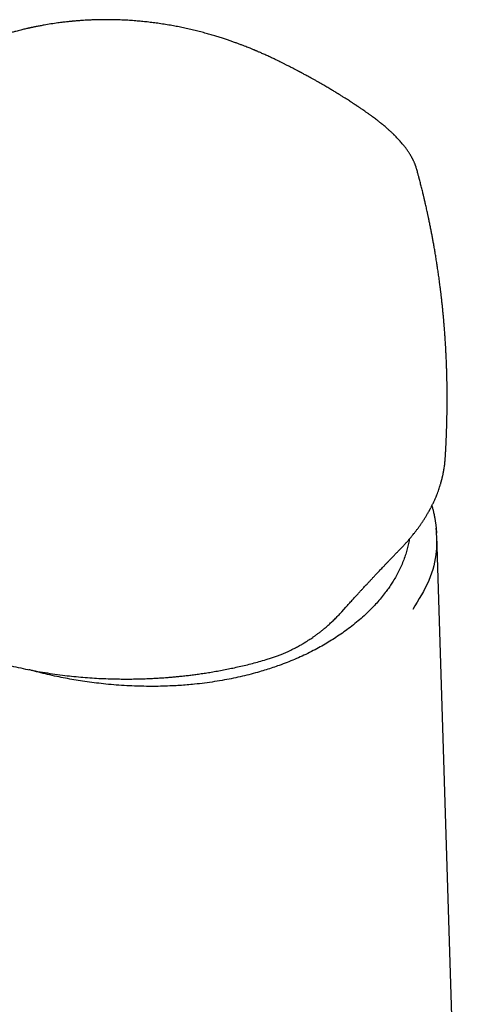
# Model space of a CAD drawing. Header units: millimetres. Extents: x 8 to 738, y 5 to 761.
# Tile 17 of 77: x 602 to 638, y 227 to 307. Entities that reach past the tile are written whole.
import ezdxf

# ---------------------------------------------------------------- set-up
doc = ezdxf.new("R2010")
doc.units = ezdxf.units.MM

msp = doc.modelspace()

# ---------------------------------------------------------------- linework, layer by layer
at = {"color": 7, "linetype": 'Continuous', "lineweight": 30}
for p, q in [((633.618, 294.513), (633.624, 294.495)), ((635.92, 271.21), (635.92, 271.236)), ((638.183, 169.487), (635.244, 264.977)), ((627.556, 258.806), (627.891, 259.178))]:
    msp.add_line(p, q, dxfattribs=at)
for points, knots in [([(626.113, 301.3), (626.078, 301.32), (625.959, 301.389), (625.759, 301.504), (625.52, 301.64), (625.299, 301.765), (625.097, 301.877), (624.915, 301.979), (624.751, 302.068), (624.607, 302.147), (624.483, 302.214), (624.383, 302.268), (624.304, 302.31), (624.246, 302.341), (624.202, 302.364), (624.172, 302.381), (624.147, 302.394), (624.116, 302.41), (624.067, 302.436), (623.996, 302.473), (623.907, 302.52), (623.8, 302.577), (623.634, 302.663), (623.42, 302.773), (623.177, 302.897), (622.955, 303.009), (622.753, 303.109), (622.561, 303.204), (622.348, 303.308), (622.102, 303.426), (621.813, 303.563), (621.559, 303.68), (621.348, 303.775), (621.196, 303.843), (621.055, 303.906), (620.931, 303.959), (620.829, 304.004), (620.747, 304.039), (620.683, 304.066), (620.629, 304.089), (620.58, 304.11), (620.529, 304.131), (620.477, 304.153), (620.408, 304.181), (620.32, 304.217), (620.209, 304.263), (620.071, 304.318), (619.901, 304.386), (619.695, 304.467), (619.465, 304.555), (619.221, 304.646), (618.962, 304.741), (618.69, 304.838), (618.397, 304.939), (618.083, 305.044), (617.747, 305.152), (617.389, 305.264), (617.006, 305.377), (616.599, 305.493), (616.167, 305.609), (615.713, 305.724), (615.244, 305.835), (614.773, 305.938), (614.31, 306.032), (613.831, 306.122), (613.338, 306.207), (612.833, 306.285), (612.34, 306.352), (611.859, 306.409), (611.391, 306.458), (610.909, 306.501), (610.416, 306.536), (609.916, 306.564), (609.44, 306.582), (608.987, 306.592), (608.565, 306.595), (608.172, 306.592), (607.807, 306.585), (607.463, 306.574), (607.144, 306.56), (606.852, 306.544), (606.599, 306.528), (606.381, 306.512), (606.195, 306.498), (606.056, 306.486), (605.963, 306.478), (605.911, 306.473), (605.867, 306.469), (605.819, 306.464), (605.752, 306.458), (605.659, 306.449), (605.54, 306.437), (605.397, 306.421), (605.23, 306.403), (605.043, 306.381), (604.844, 306.356), (604.519, 306.312), (604.076, 306.248), (603.654, 306.177), (603.365, 306.125), (603.206, 306.096), (603.049, 306.066), (602.897, 306.036), (602.757, 306.008), (602.636, 305.983), (602.536, 305.962), (602.457, 305.945), (602.394, 305.931), (602.337, 305.919), (602.277, 305.905), (602.207, 305.89), (602.108, 305.867), (601.977, 305.837), (601.813, 305.798), (601.633, 305.754), (601.44, 305.706), (601.217, 305.648), (600.966, 305.58), (600.686, 305.502), (600.443, 305.431), (600.236, 305.369), (600.069, 305.317), (599.904, 305.266), (599.75, 305.217), (599.614, 305.172), (599.496, 305.134), (599.397, 305.101), (599.316, 305.074), (599.253, 305.053), (599.201, 305.035), (599.158, 305.021), (599.117, 305.007), (599.071, 304.991), (599.013, 304.972), (598.938, 304.946), (598.846, 304.915), (598.737, 304.877), (598.611, 304.834), (598.468, 304.785), (598.309, 304.73), (598.133, 304.669), (597.943, 304.603), (597.735, 304.53), (597.501, 304.447), (597.237, 304.353), (596.942, 304.247), (596.627, 304.133), (596.29, 304.01), (595.933, 303.878), (595.562, 303.739), (595.179, 303.595), (594.784, 303.444), (594.37, 303.285), (593.988, 303.135), (593.744, 303.038), (593.644, 302.999)], [0, 0, 0, 0, 0.003579, 0.012483, 0.02071, 0.028258, 0.035126, 0.041313, 0.046822, 0.051656, 0.055815, 0.059302, 0.061694, 0.06362, 0.06508, 0.066073, 0.066695, 0.067488, 0.069206, 0.071529, 0.074458, 0.077994, 0.082136, 0.090748, 0.09887, 0.105707, 0.112153, 0.118205, 0.124045, 0.132356, 0.141329, 0.150971, 0.155752, 0.160531, 0.164784, 0.168467, 0.171576, 0.173904, 0.175755, 0.177217, 0.17867, 0.180158, 0.181681, 0.183239, 0.186187, 0.189372, 0.192907, 0.198188, 0.204095, 0.210629, 0.217788, 0.224826, 0.232373, 0.240421, 0.248974, 0.258039, 0.267624, 0.277746, 0.288421, 0.299649, 0.311414, 0.323582, 0.335576, 0.347309, 0.358767, 0.371803, 0.384518, 0.396945, 0.40911, 0.421, 0.43259, 0.446072, 0.459057, 0.47153, 0.483514, 0.495034, 0.505384, 0.515357, 0.524934, 0.533848, 0.542019, 0.549439, 0.555344, 0.560664, 0.565401, 0.567307, 0.568788, 0.569859, 0.571136, 0.572953, 0.575723, 0.57921, 0.583407, 0.588312, 0.59392, 0.600018, 0.60616, 0.62322, 0.640535, 0.64553, 0.650546, 0.655583, 0.660604, 0.665144, 0.669068, 0.672376, 0.674869, 0.676847, 0.678511, 0.680476, 0.682782, 0.685363, 0.690289, 0.695779, 0.701833, 0.708437, 0.715342, 0.724718, 0.734477, 0.744606, 0.750522, 0.756548, 0.762662, 0.768333, 0.773325, 0.777646, 0.781299, 0.784288, 0.786617, 0.78842, 0.790047, 0.791514, 0.793077, 0.795265, 0.798094, 0.801594, 0.805744, 0.810543, 0.81599, 0.822086, 0.828706, 0.835958, 0.843842, 0.85236, 0.86276, 0.873968, 0.885981, 0.898797, 0.912417, 0.926839, 0.941172, 0.956224, 0.972005, 0.988527, 1, 1, 1, 1]), ([(633.619, 294.513), (633.611, 294.541), (633.594, 294.601), (633.568, 294.683), (633.545, 294.753), (633.525, 294.809), (633.507, 294.861), (633.485, 294.916), (633.461, 294.978), (633.431, 295.05), (633.399, 295.123), (633.365, 295.195), (633.334, 295.26), (633.305, 295.317), (633.278, 295.371), (633.248, 295.428), (633.203, 295.51), (633.143, 295.614), (633.073, 295.73), (633.005, 295.837), (632.939, 295.937), (632.87, 296.038), (632.797, 296.139), (632.718, 296.247), (632.633, 296.357), (632.541, 296.472), (632.444, 296.59), (632.336, 296.716), (632.216, 296.85), (632.084, 296.993), (631.973, 297.11), (631.892, 297.191), (631.853, 297.231), (631.824, 297.26), (631.793, 297.291), (631.752, 297.331), (631.701, 297.381), (631.642, 297.437), (631.577, 297.499), (631.502, 297.569), (631.418, 297.647), (631.325, 297.73), (631.224, 297.82), (631.112, 297.918), (631.009, 298.006), (630.925, 298.076), (630.869, 298.122), (630.825, 298.159), (630.786, 298.191), (630.727, 298.238), (630.643, 298.306), (630.532, 298.394), (630.411, 298.488), (630.275, 298.592), (630.124, 298.706), (629.957, 298.829), (629.783, 298.955), (629.606, 299.081), (629.433, 299.202), (629.292, 299.3), (629.182, 299.375), (629.101, 299.43), (629.024, 299.483), (628.949, 299.533), (628.881, 299.579), (628.823, 299.618), (628.781, 299.646), (628.754, 299.664), (628.736, 299.676), (628.716, 299.689), (628.687, 299.708), (628.647, 299.735), (628.596, 299.768), (628.525, 299.815), (628.431, 299.877), (628.311, 299.955), (628.171, 300.045), (628.01, 300.148), (627.828, 300.264), (627.625, 300.391), (627.4, 300.531), (627.153, 300.682), (626.883, 300.845), (626.59, 301.02), (626.331, 301.173), (626.169, 301.267), (626.114, 301.299)], [0, 0, 0, 0, 0.0094457, 0.0197431, 0.0282036, 0.0355033, 0.0422575, 0.048466, 0.057321, 0.0666511, 0.0768073, 0.0865013, 0.0953425, 0.1027635, 0.1090583, 0.1164555, 0.1254145, 0.1418611, 0.157736, 0.1717684, 0.184465, 0.1977982, 0.2118341, 0.2251391, 0.2406633, 0.255875, 0.2715891, 0.288644, 0.3070439, 0.3267707, 0.3477558, 0.3554569, 0.3609957, 0.3644646, 0.3677226, 0.373903, 0.3813779, 0.3891435, 0.3979361, 0.4079237, 0.4194374, 0.4312018, 0.4442134, 0.458461, 0.4738919, 0.4825957, 0.4893725, 0.4942871, 0.4988423, 0.503706, 0.5156699, 0.5291509, 0.5435455, 0.5584206, 0.576754, 0.5957653, 0.6154532, 0.6356647, 0.6549051, 0.6728045, 0.6820067, 0.6908148, 0.6992302, 0.7072543, 0.71488, 0.7213103, 0.7260252, 0.7285277, 0.7300069, 0.731908, 0.7349981, 0.7392765, 0.7447424, 0.7513946, 0.762041, 0.7747686, 0.7895761, 0.8064638, 0.8254342, 0.8464929, 0.8696492, 0.8949174, 0.9223107, 0.9518224, 0.9834347, 1, 1, 1, 1]), ([(635.92, 271.236), (635.92, 271.236), (635.922, 271.261), (635.925, 271.308), (635.929, 271.383), (635.935, 271.489), (635.943, 271.622), (635.952, 271.779), (635.962, 271.958), (635.972, 272.161), (635.983, 272.388), (635.994, 272.609), (636.001, 272.784), (636.007, 272.915), (636.01, 273), (636.013, 273.078), (636.016, 273.147), (636.018, 273.214), (636.021, 273.287), (636.024, 273.373), (636.027, 273.472), (636.031, 273.58), (636.034, 273.689), (636.038, 273.802), (636.041, 273.915), (636.044, 274.038), (636.048, 274.165), (636.051, 274.294), (636.053, 274.419), (636.056, 274.538), (636.058, 274.657), (636.06, 274.78), (636.062, 274.911), (636.064, 275.041), (636.066, 275.156), (636.067, 275.258), (636.068, 275.361), (636.069, 275.48), (636.069, 275.613), (636.07, 275.748), (636.07, 275.878), (636.071, 276.01), (636.07, 276.143), (636.07, 276.279), (636.07, 276.414), (636.069, 276.553), (636.068, 276.704), (636.066, 276.865), (636.064, 277.023), (636.062, 277.169), (636.06, 277.297), (636.058, 277.415), (636.055, 277.535), (636.052, 277.667), (636.049, 277.824), (636.045, 277.993), (636.04, 278.165), (636.035, 278.324), (636.03, 278.481), (636.024, 278.647), (636.018, 278.827), (636.01, 279.017), (636.002, 279.221), (635.992, 279.432), (635.982, 279.643), (635.972, 279.838), (635.963, 280.004), (635.955, 280.15), (635.947, 280.285), (635.939, 280.432), (635.928, 280.606), (635.915, 280.804), (635.901, 281.016), (635.887, 281.219), (635.873, 281.41), (635.86, 281.584), (635.847, 281.742), (635.835, 281.896), (635.822, 282.058), (635.807, 282.233), (635.792, 282.402), (635.778, 282.559), (635.765, 282.698), (635.753, 282.824), (635.741, 282.953), (635.727, 283.097), (635.71, 283.264), (635.693, 283.437), (635.674, 283.616), (635.656, 283.785), (635.638, 283.943), (635.623, 284.084), (635.608, 284.217), (635.593, 284.338), (635.581, 284.446), (635.57, 284.54), (635.557, 284.641), (635.543, 284.76), (635.524, 284.91), (635.503, 285.08), (635.466, 285.366), (635.416, 285.741), (635.352, 286.192), (635.291, 286.606), (635.228, 287.015), (635.164, 287.417), (635.098, 287.818), (635.033, 288.194), (634.971, 288.545), (634.91, 288.876), (634.85, 289.199), (634.787, 289.528), (634.719, 289.872), (634.66, 290.16), (634.614, 290.384), (634.583, 290.529), (634.556, 290.657), (634.531, 290.776), (634.505, 290.899), (634.472, 291.049), (634.434, 291.223), (634.391, 291.415), (634.347, 291.607), (634.307, 291.786), (634.269, 291.947), (634.237, 292.086), (634.208, 292.209), (634.18, 292.326), (634.15, 292.449), (634.114, 292.599), (634.072, 292.772), (634.025, 292.961), (633.978, 293.147), (633.931, 293.334), (633.885, 293.514), (633.848, 293.655), (633.823, 293.75), (633.808, 293.809), (633.791, 293.873), (633.769, 293.955), (633.741, 294.062), (633.705, 294.197), (633.665, 294.344), (633.637, 294.446), (633.624, 294.495)], [0, 0, 0, 0, 0.000071, 0.003032, 0.005865, 0.009431, 0.016097, 0.022511, 0.028858, 0.038309, 0.047832, 0.057032, 0.065844, 0.069679, 0.073251, 0.076546, 0.079401, 0.081845, 0.084859, 0.088487, 0.092625, 0.097175, 0.101969, 0.106213, 0.111329, 0.116104, 0.121595, 0.12717, 0.132189, 0.13728, 0.141983, 0.147105, 0.152679, 0.158429, 0.163376, 0.167145, 0.171142, 0.176309, 0.182163, 0.187842, 0.193265, 0.198474, 0.20434, 0.210043, 0.215601, 0.221238, 0.227584, 0.234579, 0.241473, 0.247552, 0.252987, 0.257587, 0.262435, 0.268131, 0.274328, 0.282213, 0.289524, 0.296036, 0.302379, 0.309406, 0.317032, 0.325116, 0.333513, 0.342936, 0.351957, 0.360301, 0.367681, 0.373109, 0.378834, 0.384941, 0.391822, 0.401003, 0.410144, 0.418858, 0.427016, 0.4345, 0.441122, 0.447241, 0.454248, 0.461821, 0.469629, 0.475928, 0.482038, 0.487417, 0.492059, 0.498632, 0.506003, 0.513481, 0.520983, 0.529057, 0.53523, 0.54141, 0.547135, 0.552403, 0.557114, 0.561097, 0.564581, 0.570081, 0.576555, 0.583991, 0.592179, 0.613591, 0.632738, 0.650894, 0.667544, 0.68612, 0.703526, 0.720073, 0.735482, 0.749672, 0.763647, 0.778104, 0.793158, 0.809168, 0.816379, 0.822842, 0.828446, 0.833304, 0.838662, 0.844869, 0.853252, 0.86194, 0.870485, 0.878887, 0.885795, 0.892003, 0.897451, 0.902282, 0.907693, 0.913956, 0.92239, 0.930996, 0.939358, 0.947475, 0.95608, 0.96371, 0.966434, 0.969005, 0.971685, 0.975083, 0.980098, 0.986165, 0.993282, 1, 1, 1, 1]), ([(632.458, 264.059), (632.493, 264.095), (632.558, 264.164), (632.65, 264.263), (632.731, 264.351), (632.8, 264.428), (632.858, 264.493), (632.907, 264.548), (632.949, 264.596), (633.019, 264.676), (633.122, 264.797), (633.256, 264.958), (633.392, 265.126), (633.531, 265.303), (633.675, 265.493), (633.815, 265.684), (633.949, 265.874), (634.077, 266.062), (634.207, 266.26), (634.339, 266.47), (634.445, 266.646), (634.523, 266.781), (634.571, 266.865), (634.61, 266.935), (634.641, 266.991), (634.664, 267.033), (634.684, 267.07), (634.705, 267.11), (634.734, 267.165), (634.772, 267.237), (634.82, 267.329), (634.873, 267.436), (634.931, 267.555), (635.008, 267.717), (635.098, 267.918), (635.195, 268.148), (635.282, 268.366), (635.359, 268.572), (635.428, 268.769), (635.48, 268.93), (635.519, 269.054), (635.547, 269.146), (635.572, 269.233), (635.595, 269.314), (635.615, 269.388), (635.634, 269.457), (635.65, 269.521), (635.665, 269.581), (635.681, 269.644), (635.697, 269.715), (635.717, 269.8), (635.739, 269.9), (635.762, 270.015), (635.787, 270.144), (635.813, 270.287), (635.838, 270.446), (635.863, 270.618), (635.885, 270.805), (635.906, 271.007), (635.916, 271.147), (635.921, 271.219)], [0, 0, 0, 0, 0.0168154, 0.0319034, 0.0452697, 0.056919, 0.0668552, 0.0750816, 0.0818353, 0.0885687, 0.1112183, 0.1361206, 0.1602546, 0.1861781, 0.2139825, 0.2439563, 0.269513, 0.2964739, 0.3248423, 0.3546227, 0.3857219, 0.3996695, 0.4115568, 0.4213827, 0.4291465, 0.4348471, 0.4392337, 0.4447111, 0.4514611, 0.4621026, 0.4748848, 0.489811, 0.5067111, 0.523875, 0.5570914, 0.5896524, 0.6181743, 0.6461795, 0.6732322, 0.6981397, 0.7113045, 0.7237558, 0.7354953, 0.746513, 0.7566849, 0.7659778, 0.7743927, 0.7827169, 0.7903139, 0.7998276, 0.8112563, 0.8245981, 0.8398508, 0.8570124, 0.8760811, 0.8970554, 0.9199342, 0.9447173, 0.9714052, 1, 1, 1, 1]), ([(635.235, 265.149), (635.234, 265.169), (635.231, 265.224), (635.226, 265.308), (635.219, 265.394), (635.212, 265.482), (635.204, 265.577), (635.193, 265.686), (635.18, 265.793), (635.167, 265.903), (635.151, 266.021), (635.133, 266.14), (635.114, 266.252), (635.097, 266.352), (635.079, 266.447), (635.057, 266.564), (635.027, 266.706), (634.993, 266.857), (634.958, 266.999), (634.924, 267.132), (634.888, 267.264), (634.863, 267.351), (634.851, 267.392)], [0, 0, 0, 0, 0.0260282, 0.0706024, 0.1080316, 0.1383313, 0.1886301, 0.2384123, 0.2830408, 0.3314177, 0.3841776, 0.440315, 0.491088, 0.53447, 0.5740011, 0.6177528, 0.6912933, 0.7644088, 0.822055, 0.8822123, 0.9435785, 1, 1, 1, 1]), ([(635.162, 265.55), (635.2, 264.931), (635.287, 263.526), (634.697, 261.3), (633.765, 259.776), (633.29, 259)], [0, 0, 0, 0, 0.278345, 0.632553, 1, 1, 1, 1]), ([(633.01, 264.667), (632.997, 264.587), (632.962, 264.365), (632.88, 264.002), (632.761, 263.566), (632.613, 263.121), (632.437, 262.672), (632.238, 262.232), (632.018, 261.803), (631.79, 261.404), (631.558, 261.034), (631.326, 260.693), (631.056, 260.326), (630.745, 259.934), (630.385, 259.518), (630.002, 259.11), (629.583, 258.696), (629.126, 258.28), (628.628, 257.86), (628.122, 257.466), (627.611, 257.094), (627.109, 256.753), (626.601, 256.429), (626.087, 256.123), (625.543, 255.821), (624.966, 255.523), (624.365, 255.236), (623.756, 254.968), (623.143, 254.718), (622.554, 254.496), (621.994, 254.302), (621.465, 254.13), (620.88, 253.954), (620.237, 253.778), (619.534, 253.604), (618.821, 253.447), (618.076, 253.302), (617.297, 253.171), (616.487, 253.057), (615.745, 252.971), (615.075, 252.909), (614.479, 252.864), (613.828, 252.827), (613.12, 252.801), (612.356, 252.789), (611.59, 252.793), (610.8, 252.815), (609.985, 252.855), (609.146, 252.915), (608.337, 252.992), (607.558, 253.082), (606.824, 253.183), (606.111, 253.294), (605.419, 253.416), (604.713, 253.553), (603.994, 253.708), (603.275, 253.88), (602.712, 254.023), (602.396, 254.113), (602.306, 254.139)], [0, 0, 0, 0, 0.0096336, 0.0267815, 0.0439249, 0.0625752, 0.0812255, 0.0990749, 0.1169294, 0.1347788, 0.1493768, 0.1639777, 0.1785758, 0.1970985, 0.2156326, 0.2341667, 0.2526894, 0.2730151, 0.2933483, 0.313674, 0.3319778, 0.3502815, 0.3674251, 0.3845732, 0.4017168, 0.4203691, 0.4390214, 0.4568749, 0.4747334, 0.4925869, 0.5071351, 0.5216861, 0.5362343, 0.5546941, 0.5731651, 0.5916362, 0.610096, 0.6303524, 0.6506162, 0.6708727, 0.6854309, 0.699992, 0.7145502, 0.7330195, 0.7514999, 0.7699803, 0.7884496, 0.8087099, 0.8289775, 0.8492378, 0.8675982, 0.8859585, 0.9031551, 0.9203563, 0.9375529, 0.9562624, 0.9749719, 0.9928799, 1, 1, 1, 1]), ([(627.891, 259.178), (627.978, 259.275), (628.146, 259.464), (628.389, 259.735), (628.614, 259.983), (628.822, 260.211), (629.011, 260.418), (629.182, 260.603), (629.336, 260.769), (629.473, 260.917), (629.59, 261.043), (629.689, 261.149), (629.771, 261.237), (629.843, 261.314), (629.91, 261.385), (629.976, 261.456), (630.046, 261.529), (630.117, 261.605), (630.199, 261.692), (630.29, 261.788), (630.392, 261.896), (630.497, 262.007), (630.609, 262.125), (630.731, 262.253), (630.866, 262.395), (631.014, 262.551), (631.171, 262.714), (631.333, 262.884), (631.5, 263.058), (631.676, 263.243), (631.862, 263.436), (632.055, 263.638), (632.256, 263.847), (632.389, 263.987), (632.458, 264.059)], [0, 0, 0, 0, 0.0526871, 0.1019063, 0.1476904, 0.1900655, 0.2290517, 0.2640584, 0.2958232, 0.3243549, 0.3496607, 0.3695337, 0.3868423, 0.4015893, 0.4152458, 0.4294556, 0.4442204, 0.4595408, 0.4754175, 0.4964298, 0.5183459, 0.5411678, 0.5649172, 0.5911358, 0.6207951, 0.6538995, 0.6904546, 0.7262266, 0.7647946, 0.806168, 0.8503586, 0.8973812, 0.9472541, 1, 1, 1, 1]), ([(621.454, 254.951), (621.572, 254.987), (621.801, 255.056), (622.13, 255.168), (622.437, 255.28), (622.721, 255.393), (622.981, 255.503), (623.219, 255.609), (623.435, 255.71), (623.631, 255.806), (623.814, 255.9), (623.982, 255.99), (624.135, 256.074), (624.264, 256.147), (624.369, 256.208), (624.451, 256.256), (624.512, 256.293), (624.555, 256.319), (624.582, 256.335), (624.6, 256.347), (624.62, 256.359), (624.657, 256.382), (624.719, 256.42), (624.808, 256.477), (624.922, 256.55), (625.06, 256.642), (625.221, 256.751), (625.397, 256.876), (625.586, 257.014), (625.786, 257.166), (626.002, 257.337), (626.233, 257.528), (626.477, 257.739), (626.733, 257.971), (626.999, 258.226), (627.277, 258.505), (627.461, 258.703), (627.556, 258.806)], [0, 0, 0, 0, 0.050961, 0.09896, 0.144011, 0.186126, 0.225315, 0.260964, 0.293806, 0.323844, 0.351084, 0.378643, 0.402593, 0.422936, 0.439673, 0.452803, 0.462332, 0.469002, 0.47334, 0.475104, 0.478055, 0.482803, 0.493291, 0.507822, 0.526397, 0.549017, 0.575687, 0.606412, 0.637393, 0.671643, 0.709173, 0.749996, 0.794128, 0.840712, 0.890533, 0.943617, 1, 1, 1, 1]), ([(593.386, 257.342), (593.439, 257.311), (593.539, 257.254), (593.68, 257.175), (593.799, 257.108), (593.896, 257.055), (593.972, 257.014), (594.035, 256.98), (594.094, 256.949), (594.155, 256.916), (594.253, 256.864), (594.397, 256.79), (594.591, 256.691), (594.8, 256.588), (595.023, 256.48), (595.256, 256.37), (595.503, 256.257), (595.757, 256.145), (596.011, 256.035), (596.359, 255.89), (596.802, 255.712), (597.342, 255.509), (597.879, 255.319), (598.413, 255.142), (599.02, 254.952), (599.705, 254.752), (600.473, 254.547), (601.247, 254.36), (602.024, 254.191), (602.807, 254.038), (603.597, 253.901), (604.395, 253.78), (605.173, 253.678), (605.929, 253.595), (606.662, 253.527), (607.399, 253.472), (608.139, 253.43), (608.828, 253.403), (609.463, 253.389), (610.038, 253.383), (610.602, 253.386), (611.151, 253.395), (611.592, 253.408), (611.927, 253.421), (612.163, 253.432), (612.395, 253.443), (612.624, 253.456), (612.851, 253.47), (613.084, 253.485), (613.341, 253.503), (613.631, 253.526), (613.957, 253.554), (614.309, 253.587), (614.689, 253.626), (615.082, 253.67), (615.487, 253.719), (615.902, 253.774), (616.338, 253.836), (616.795, 253.906), (617.273, 253.985), (617.771, 254.074), (618.274, 254.171), (618.78, 254.275), (619.287, 254.387), (619.81, 254.509), (620.347, 254.644), (620.898, 254.79), (621.267, 254.897), (621.454, 254.951)], [0, 0, 0, 0, 0.0074571, 0.0138942, 0.0193156, 0.0237248, 0.0271244, 0.029643, 0.0322044, 0.0349338, 0.037831, 0.0454034, 0.0539232, 0.0633875, 0.072634, 0.0826302, 0.093238, 0.1038125, 0.1142732, 0.124622, 0.1464302, 0.167752, 0.1886036, 0.2089991, 0.2290242, 0.2573548, 0.2854604, 0.3132942, 0.3408766, 0.3683039, 0.3957118, 0.4231211, 0.4505516, 0.475164, 0.4998246, 0.5245014, 0.5491545, 0.5737879, 0.5931315, 0.612242, 0.6308724, 0.6490241, 0.6666988, 0.6745755, 0.6823541, 0.6900345, 0.697617, 0.7051016, 0.7126161, 0.7208056, 0.7306974, 0.741515, 0.7532587, 0.7659294, 0.779528, 0.7926964, 0.8066338, 0.8213413, 0.8368208, 0.8530742, 0.8701041, 0.8879133, 0.9049263, 0.9226005, 0.9409399, 0.9599492, 0.9796337, 1, 1, 1, 1])]:
    msp.add_open_spline(points, degree=3, knots=knots, dxfattribs=at)

doc.saveas('drawing.dxf')
